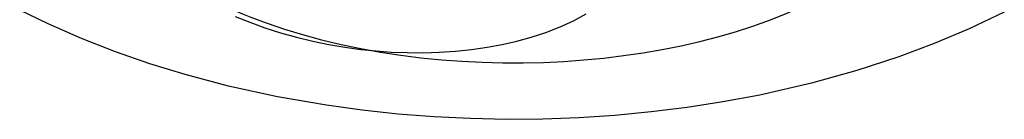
# Model space of a CAD drawing. Header units: millimetres. Extents: x -144 to 144, y -123 to 109.
# Tile 2 of 11: x -81.41 to -69.78, y -95.38 to -94.2. Entities that reach past the tile are written whole.
import ezdxf

# ---------------------------------------------------------------- set-up
doc = ezdxf.new("R2010")
doc.units = ezdxf.units.MM
doc.layers.add('HIDDEN', color=7, linetype='Continuous')
doc.layers.add('THICK', color=7, linetype='Continuous')

msp = doc.modelspace()

# ---------------------------------------------------------------- linework, layer by layer
at = {"layer": 'HIDDEN'}
for start_param, end_param in [(1.047198, 4.18879), (-0.523599, 1.047198)]:
    msp.add_ellipse((-75.572, -92.211), major_axis=(-5, 0), ratio=0.5, start_param=start_param, end_param=end_param, dxfattribs=at)
at = {"layer": 'THICK'}
for p, q in [((-81.077, -94.249), (-81.413, -94.085)), ((-69.78, -94.11), (-70.197, -94.309)), ((-78.869, -94.16), (-78.696, -94.23)), ((-75.028, -94.284), (-74.869, -94.212)), ((-74.869, -94.212), (-74.72, -94.132)), ((-80.685, -94.421), (-81.077, -94.249)), ((-78.696, -94.23), (-78.516, -94.295)), ((-78.516, -94.295), (-78.331, -94.355)), ((-75.198, -94.351), (-75.028, -94.284)), ((-70.197, -94.309), (-70.608, -94.482)), ((-80.283, -94.579), (-80.685, -94.421)), ((-78.331, -94.355), (-78.142, -94.408)), ((-78.142, -94.408), (-77.951, -94.454)), ((-77.951, -94.454), (-77.76, -94.493)), ((-75.711, -94.494), (-75.538, -94.454)), ((-75.538, -94.454), (-75.371, -94.408)), ((-75.371, -94.408), (-75.198, -94.351)), ((-79.875, -94.722), (-80.283, -94.579)), ((-77.76, -94.493), (-77.571, -94.525)), ((-77.571, -94.525), (-77.384, -94.551)), ((-77.384, -94.551), (-77.203, -94.57)), ((-77.203, -94.57), (-77.023, -94.583)), ((-76.456, -94.586), (-76.265, -94.573)), ((-76.265, -94.573), (-76.076, -94.554)), ((-76.076, -94.554), (-75.891, -94.527)), ((-75.891, -94.527), (-75.711, -94.494)), ((-70.608, -94.482), (-71.027, -94.639)), ((-77.023, -94.583), (-76.836, -94.59)), ((-76.836, -94.59), (-76.647, -94.591)), ((-76.647, -94.591), (-76.456, -94.586)), ((-71.027, -94.639), (-71.521, -94.801)), ((-79.459, -94.85), (-79.875, -94.722)), ((-71.521, -94.801), (-72.06, -94.952)), ((-78.947, -94.986), (-79.459, -94.85)), ((-78.368, -95.113), (-78.947, -94.986)), ((-72.06, -94.952), (-72.67, -95.092)), ((-77.789, -95.214), (-78.368, -95.113)), ((-72.67, -95.092), (-73.107, -95.174)), ((-77.367, -95.272), (-77.789, -95.214)), ((-76.942, -95.318), (-77.367, -95.272)), ((-73.529, -95.24), (-73.953, -95.293)), ((-73.107, -95.174), (-73.529, -95.24)), ((-76.516, -95.351), (-76.942, -95.318)), ((-76.088, -95.372), (-76.516, -95.351)), ((-75.661, -95.381), (-76.088, -95.372)), ((-75.234, -95.377), (-75.661, -95.381)), ((-74.807, -95.361), (-75.234, -95.377)), ((-74.381, -95.333), (-74.807, -95.361)), ((-73.953, -95.293), (-74.381, -95.333))]:
    msp.add_line(p, q, dxfattribs=at)

doc.saveas('drawing.dxf')
